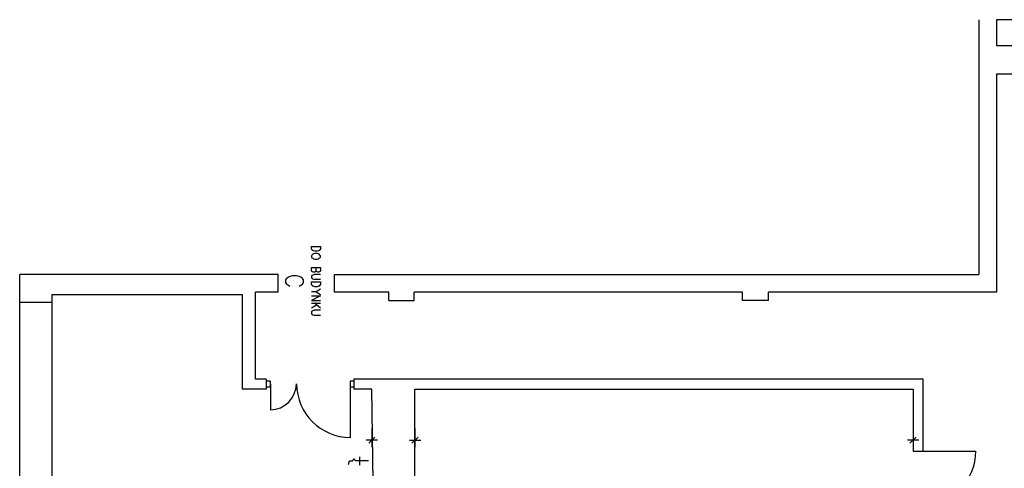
# Model space of a CAD drawing. Header units: millimetres. Extents: x -523 to 1404227, y -783705 to 1038705.
# Tile 67 of 256: x 76225 to 92888, y 142981 to 150576. Entities that reach past the tile are written whole.
import ezdxf

# ---------------------------------------------------------------- set-up
doc = ezdxf.new("R2010")
doc.units = ezdxf.units.MM
doc.layers.add('2. Obrys', color=7, linetype='Continuous', lineweight=30)
for name, color, linetype in [('PDF _0', 252, 'Continuous'), ('PDF _Cienka', 7, 'Continuous'), ('PDF _PG_WYMIARY', 7, 'Continuous')]:
    doc.layers.add(name, color=color, linetype=linetype)

# ---------------------------------------------------------------- blocks, each defined once
blk = doc.blocks.new('A$C31e338d0')
at = {"layer": 'PDF _0', "color": 7, "lineweight": -3}
for points in [[(17066, 31705), (17066, 27391)], [(19043, 31705), (17366, 31705)], [(17366, 31705), (17366, 31265), (17684, 31265), (17684, 30782)], [(17684, 30782), (17366, 30782)], [(17366, 30782), (17366, 27094)], [(834, 5766), (834, 27391)], [(5207, 27391), (834, 27391)], [(5207, 27094), (5207, 27391)], [(6160, 27094), (6160, 27391)], [(6160, 27391), (17066, 27391)], [(1376, 27048), (1376, 21371)], [(4606, 27048), (1376, 27048)], [(5008, 25448), (4606, 25448), (4606, 27048)], [(5008, 25621), (4822, 25621), (4822, 27094)], [(5207, 27094), (4822, 27094)], [(7079, 27094), (6160, 27094)], [(7079, 26950), (7079, 27094)], [(7510, 26950), (7510, 27094)], [(13069, 27094), (7510, 27094)], [(13069, 26950), (13069, 27094)], [(13509, 26950), (13509, 27094)], [(17366, 27094), (13509, 27094)], [(834, 26921), (1376, 26921)], [(7079, 26950), (7510, 26950)], [(13509, 26950), (13069, 26950)], [(5008, 25621), (5008, 25448)], [(5076, 25486), (5076, 25583), (5008, 25583)], [(5076, 25536), (5076, 25096)], [(6490, 25583), (6427, 25583)], [(6427, 25583), (6427, 25486)], [(6427, 25536), (6427, 24626)], [(16122, 24398), (16122, 25621), (6490, 25621)], [(6490, 25621), (6490, 25448)], [(5076, 25486), (5008, 25486)], [(6490, 25486), (6427, 25486)], [(7345, 19135), (7345, 20346), (6867, 20346), (6795, 25448), (6490, 25448)], [(9098, 19135), (7523, 19135), (7523, 25448), (15956, 25448)], [(15956, 25448), (15956, 24398)], [(6892, 24584), (6698, 24584)], [(6846, 24635), (6744, 24533)], [(7430, 24584), (7620, 24584)], [(7472, 24533), (7578, 24635)], [(16050, 24584), (15859, 24584)], [(16007, 24635), (15901, 24533)], [(15956, 24398), (16122, 24398)], [(16037, 24398), (17011, 24398)], [(6520, 24237), (6516, 24241), (6511, 24245), (6507, 24249), (6507, 24254), (6503, 24254), (6503, 24258), (6499, 24258), (6494, 24262), (6490, 24262), (6486, 24262), (6482, 24258), (6477, 24254), (6473, 24249), (6465, 24241), (6465, 24237), (6460, 24233), (6456, 24233), (6452, 24228), (6448, 24228), (6444, 24228), (6439, 24228), (6431, 24233), (6427, 24233), (6422, 24233), (6418, 24233), (6418, 24228), (6414, 24228), (6410, 24224), (6410, 24220), (6405, 24216), (6405, 24211), (6401, 24207), (6401, 24199), (6397, 24194), (6397, 24186), (6397, 24182), (6393, 24173)], [(6736, 24237), (6520, 24237)], [(6587, 24304), (6587, 24165)]]:
    blk.add_lwpolyline(points, dxfattribs=at)
for centre, radius, start, end in [((5078, 25540), 438, 270, 0), ((6429, 25540), 908, 180, 270)]:
    blk.add_arc(centre, radius, start, end, dxfattribs=at)
at = {"layer": 'PDF _Cienka', "lineweight": -3}
for points in [[(5775, 27865), (5923, 27865), (5923, 27823), (5914, 27806), (5902, 27797), (5889, 27789), (5868, 27785), (5830, 27785), (5809, 27789), (5796, 27797), (5779, 27806), (5775, 27823)], [(5923, 27708), (5914, 27721), (5902, 27734), (5889, 27738), (5868, 27746), (5830, 27746), (5809, 27738), (5796, 27734), (5779, 27721), (5775, 27708), (5775, 27687), (5779, 27674), (5796, 27666), (5809, 27657), (5830, 27653), (5868, 27653), (5889, 27657), (5902, 27666), (5914, 27674), (5923, 27687)], [(5775, 27264), (5923, 27264), (5923, 27226), (5914, 27209), (5902, 27196), (5889, 27192), (5868, 27183), (5830, 27183), (5809, 27192), (5796, 27196), (5779, 27209), (5775, 27226)]]:
    blk.add_lwpolyline(points, close=True, dxfattribs=at)
for points in [[(5775, 27509), (5923, 27509), (5923, 27459), (5914, 27442), (5910, 27437), (5893, 27429), (5880, 27429), (5868, 27437), (5859, 27442), (5851, 27459), (5851, 27509)], [(5851, 27459), (5842, 27442), (5838, 27437), (5821, 27429), (5800, 27429), (5787, 27437), (5779, 27442), (5775, 27459), (5775, 27509)], [(5563, 27196), (5593, 27209), (5622, 27230), (5635, 27255), (5635, 27298), (5622, 27323), (5593, 27344), (5563, 27357), (5521, 27370), (5449, 27370), (5406, 27357), (5381, 27344), (5351, 27323), (5334, 27298), (5334, 27255), (5351, 27230), (5381, 27209), (5406, 27196)], [(5923, 27391), (5817, 27391), (5796, 27382), (5779, 27374), (5775, 27357), (5775, 27344), (5779, 27327), (5796, 27315), (5817, 27310), (5923, 27310)], [(5851, 27099), (5775, 27099)], [(5775, 27031), (5923, 27031), (5775, 26950), (5923, 26950)], [(5923, 27145), (5851, 27099), (5923, 27052)], [(5775, 26904), (5923, 26904)], [(5859, 26874), (5775, 26823)], [(5923, 26823), (5821, 26904)], [(5923, 26785), (5817, 26785), (5796, 26777), (5779, 26768), (5775, 26751), (5775, 26739), (5779, 26722), (5796, 26709), (5817, 26705), (5923, 26705)]]:
    blk.add_lwpolyline(points, dxfattribs=at)
blk.add_arc((16124, 24401), 891, 270, 0, dxfattribs=at)
at = {"layer": 'PDF _PG_WYMIARY', "lineweight": -3}
for points in [[(6795, 24783), (6795, 24465)], [(7523, 24783), (7523, 24465)], [(15956, 24783), (15956, 24465)]]:
    blk.add_lwpolyline(points, dxfattribs=at)

msp = doc.modelspace()

# ---------------------------------------------------------------- block references
at = {"layer": '2. Obrys'}
msp.add_blockref('A$C31e338d0', (75390.84, 118871.37), dxfattribs=at)

doc.saveas('drawing.dxf')
